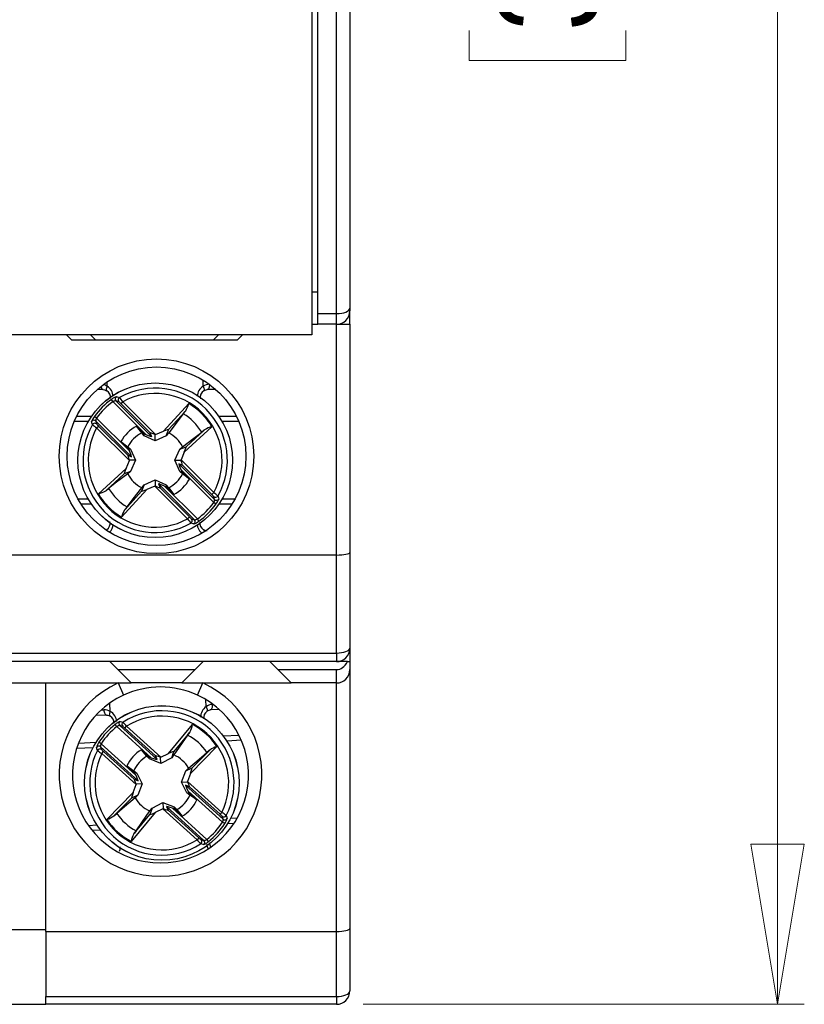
# Model space of a CAD drawing. Header units: millimetres. Extents: x 0 to 420, y 0 to 297.
# Tile 10 of 16: x 215 to 244, y 165 to 202. Entities that reach past the tile are written whole.
import ezdxf

# ---------------------------------------------------------------- set-up
doc = ezdxf.new("R2010")
doc.units = ezdxf.units.MM
doc.styles.add('SLDTEXTSTYLE3', font='TXT', dxfattribs={"width": 0.75})
doc.dimstyles.new('SLDDIMSTYLE0', dxfattribs={"dimtxt": 3.704167, "dimasz": 6, "dimexe": 0, "dimexo": 0.0625, "dimgap": 0.926042, "dimtad": 1, "dimdec": 1, "dimrnd": 1e-09, "dimzin": 12, "dimdsep": 46, "dimtxsty": 'SLDTEXTSTYLE3', "dimblk1": 'CLOSED', "dimblk2": 'CLOSED', "dimsah": 1, "dimcen": 0.09, "dimadec": 0, "dimazin": 3, "dimtfac": 1, "dimtdec": 1, "dimtofl": 0, "dimtmove": 0, "dimatfit": 3, "dimldrblk": 'CLOSED', "dimfxl": 0, "dimfrac": 2, "dimtolj": 1, "dimtzin": 12, "dimarcsym": 0})

# ---------------------------------------------------------------- blocks, each defined once
blk = doc.blocks.new('_CLOSED')
at = {"color": 0, "linetype": 'ByBlock', "lineweight": -2}
for p, q in [((-1, 0.166667), (0, 0)), ((-1, 0.166667), (-1, -0.166667)), ((0, 0), (-1, -0.166667)), ((0, 0), (-1, 0))]:
    blk.add_line(p, q, dxfattribs=at)
blk = doc.blocks.new('_D')
at = {"color": 7, "linetype": 'Continuous', "lineweight": 18}
for p, q in [((227.667, 246.459), (244.213, 246.459)), ((243.213, 164.659), (243.213, 246.459)), ((231.637, 213.493), (231.637, 214.62)), ((231.637, 214.62), (237.523, 214.62)), ((237.523, 214.62), (237.523, 213.493)), ((231.637, 201.18), (231.637, 200.054)), ((237.523, 200.054), (237.523, 201.18)), ((231.637, 200.054), (237.523, 200.054)), ((227.667, 164.659), (244.213, 164.659))]:
    blk.add_line(p, q, dxfattribs=at)
at = {"color": 7, "linetype": 'Continuous', "lineweight": 18, "xscale": 6, "yscale": 6}
for p, rotation in [((243.213, 246.459, 28.24), 90.0000000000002), ((243.213, 164.659, 28.24), 270.0000000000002)]:
    blk.add_blockref('_CLOSED', p, dxfattribs=dict(at, rotation=rotation))
at = {"color": 7, "linetype": 'Continuous', "lineweight": 18, "char_height": 3.7042, "attachment_point": 1, "rotation": 90, "style": 'SLDTEXTSTYLE3'}
for s, insert in [('3,220', (232.748, 201.18)), ('81,8', (238.438, 202.549))]:
    blk.add_mtext(s, dxfattribs=dict(at, insert=insert))

msp = doc.modelspace()

# ---------------------------------------------------------------- linework, layer by layer
at = {"color": 7, "linetype": 'Continuous', "lineweight": 25}
for p, q in [((225.967, 190.559), (225.967, 220.559)), ((226.667, 190.559), (226.667, 220.559)), ((227.167, 220.351), (227.167, 190.766)), ((225.742, 217.563), (225.742, 189.763)), ((225.967, 191.359), (225.742, 191.359)), ((225.967, 190.159), (225.967, 190.559)), ((225.967, 190.559), (226.667, 190.559)), ((226.667, 190.159), (226.667, 190.559)), ((227.167, 190.766), (227.167, 190.659)), ((227.167, 190.159), (227.167, 190.659)), ((225.742, 190.159), (225.967, 190.159)), ((226.667, 190.159), (225.967, 190.159)), ((226.667, 181.509), (226.667, 190.159)), ((226.667, 190.159), (227.167, 190.159)), ((227.167, 190.159), (227.167, 181.599)), ((225.742, 189.763), (213.942, 189.763)), ((216.538, 189.763), (216.742, 189.559)), ((217.642, 189.559), (216.742, 189.559)), ((217.438, 189.763), (217.642, 189.559)), ((222.042, 189.559), (217.642, 189.559)), ((222.042, 189.559), (222.246, 189.763)), ((222.942, 189.559), (222.042, 189.559)), ((223.146, 189.763), (222.942, 189.559)), ((217.917, 187.71), (217.689, 187.71)), ((222.145, 187.71), (221.817, 187.71)), ((218.284, 187.259), (218.226, 187.34)), ((219.517, 186.026), (218.284, 187.259)), ((218.395, 187.289), (219.739, 185.945)), ((218.506, 187.255), (218.395, 187.289)), ((218.584, 187.185), (218.654, 187.255)), ((218.654, 187.255), (219.88, 186.029)), ((219.677, 186.091), (218.584, 187.185)), ((220.175, 186.15), (221.126, 187.189)), ((221.011, 186.916), (220.376, 186.222)), ((216.922, 186.71), (217.482, 186.71)), ((217.669, 186.643), (217.588, 186.701)), ((217.638, 186.532), (217.672, 186.421)), ((218.982, 185.188), (217.638, 186.532)), ((217.669, 186.643), (218.902, 185.41)), ((220.922, 186.806), (220.373, 186.087)), ((222.252, 186.71), (222.912, 186.71)), ((217.672, 186.273), (217.742, 186.344)), ((218.898, 185.047), (217.672, 186.273)), ((217.742, 186.344), (218.836, 185.25)), ((219.165, 186.343), (219.419, 186.066)), ((219.361, 186.087), (219.165, 186.343)), ((219.88, 186.029), (220.175, 186.15)), ((220.282, 185.982), (220.376, 186.222)), ((221.995, 186.319), (220.957, 185.368)), ((221.029, 185.569), (221.722, 186.205)), ((218.861, 185.508), (218.584, 185.762)), ((218.584, 185.762), (218.84, 185.567)), ((219.452, 185.982), (219.419, 186.066)), ((219.419, 186.066), (219.517, 186.026)), ((219.867, 185.795), (219.452, 185.982)), ((219.739, 185.945), (219.677, 186.091)), ((219.867, 185.795), (219.867, 186.024)), ((220.282, 185.982), (219.867, 185.795)), ((218.84, 185.567), (218.945, 185.475)), ((218.902, 185.41), (218.861, 185.508)), ((218.945, 185.475), (218.861, 185.508)), ((218.945, 185.475), (219.132, 185.06)), ((220.602, 185.06), (220.789, 185.475)), ((220.789, 185.475), (221.029, 185.569)), ((220.789, 185.475), (220.894, 185.567)), ((220.957, 185.368), (220.836, 185.073)), ((218.777, 184.752), (218.898, 185.047)), ((218.836, 185.25), (218.982, 185.188)), ((219.132, 185.06), (218.903, 185.06)), ((219.132, 185.06), (218.945, 184.645)), ((220.602, 185.06), (220.831, 185.06)), ((220.789, 184.645), (220.602, 185.06)), ((220.836, 185.073), (222.062, 183.847)), ((217.739, 183.801), (218.777, 184.752)), ((218.945, 184.645), (218.705, 184.551)), ((218.945, 184.645), (218.84, 184.554)), ((220.898, 184.87), (220.752, 184.932)), ((220.752, 184.932), (222.096, 183.589)), ((220.789, 184.645), (220.873, 184.612)), ((220.894, 184.554), (220.789, 184.645)), ((220.832, 184.711), (220.873, 184.612)), ((222.065, 183.478), (220.832, 184.711)), ((221.992, 183.777), (220.898, 184.87)), ((218.705, 184.551), (218.012, 183.916)), ((219.452, 184.138), (219.867, 184.325)), ((219.867, 184.325), (219.867, 184.096)), ((219.867, 184.325), (220.282, 184.138)), ((220.873, 184.612), (221.15, 184.358)), ((221.15, 184.358), (220.894, 184.554)), ((219.559, 183.97), (218.608, 182.932)), ((218.723, 183.205), (219.358, 183.898)), ((219.452, 184.138), (219.358, 183.898)), ((219.361, 184.033), (219.452, 184.138)), ((219.854, 184.091), (219.559, 183.97)), ((221.08, 182.865), (219.854, 184.091)), ((219.995, 184.175), (220.057, 184.029)), ((221.339, 182.832), (219.995, 184.175)), ((220.057, 184.029), (221.15, 182.936)), ((220.315, 184.054), (220.217, 184.095)), ((220.217, 184.095), (221.45, 182.862)), ((220.282, 184.138), (220.315, 184.054)), ((220.282, 184.138), (220.373, 184.033)), ((220.569, 183.777), (220.315, 184.054)), ((220.373, 184.033), (220.569, 183.777)), ((222.062, 183.847), (221.992, 183.777)), ((222.096, 183.589), (222.062, 183.699)), ((217.482, 183.41), (217.091, 183.41)), ((222.146, 183.419), (222.065, 183.478)), ((222.743, 183.41), (222.252, 183.41)), ((221.15, 182.936), (221.08, 182.865)), ((221.228, 182.865), (221.339, 182.832)), ((221.508, 182.781), (221.45, 182.862)), ((182.867, 181.509), (226.667, 181.509)), ((226.667, 177.833), (226.667, 181.509)), ((227.167, 181.599), (227.167, 178.009)), ((227.167, 178.009), (227.167, 177.509)), ((182.867, 177.833), (226.667, 177.833)), ((226.667, 177.833), (226.667, 177.509)), ((226.667, 177.509), (182.867, 177.509)), ((218.167, 177.509), (218.467, 177.209)), ((221.367, 177.209), (221.667, 177.509)), ((224.167, 177.509), (224.467, 177.209)), ((227.076, 177.509), (226.667, 177.509)), ((227.076, 177.509), (227.167, 177.509)), ((227.167, 177.509), (227.167, 177.209)), ((218.467, 177.209), (221.367, 177.209)), ((218.967, 176.709), (218.467, 177.209)), ((221.367, 177.209), (220.867, 176.709)), ((224.467, 177.209), (226.667, 177.209)), ((224.967, 176.709), (224.467, 177.209)), ((226.667, 176.709), (226.667, 177.209)), ((227.167, 177.209), (227.167, 167.503)), ((210.767, 176.709), (218.967, 176.709)), ((215.767, 167.392), (215.767, 176.709)), ((218.474, 176.709), (218.684, 176.255)), ((220.867, 176.709), (218.967, 176.709)), ((220.867, 176.709), (224.967, 176.709)), ((221.45, 176.255), (221.66, 176.709)), ((226.667, 176.709), (224.967, 176.709)), ((226.667, 167.392), (226.667, 176.709)), ((218.038, 175.508), (217.634, 175.488)), ((222.266, 175.719), (221.932, 175.702)), ((218.427, 175.075), (218.365, 175.153)), ((219.72, 173.905), (218.427, 175.075)), ((218.536, 175.111), (219.945, 173.836)), ((218.648, 175.083), (218.536, 175.111)), ((218.729, 175.016), (218.796, 175.09)), ((218.796, 175.09), (220.082, 173.927)), ((220.37, 174.063), (221.268, 175.147)), ((219.876, 173.979), (218.729, 175.016)), ((221.167, 174.869), (220.568, 174.145)), ((221.084, 174.755), (220.572, 174.009)), ((222.417, 174.725), (223.008, 174.755)), ((216.991, 174.455), (217.653, 174.488)), ((217.842, 174.43), (217.759, 174.484)), ((217.818, 174.317), (217.857, 174.209)), ((219.227, 173.042), (217.818, 174.317)), ((217.842, 174.43), (219.135, 173.26)), ((222.18, 174.322), (221.191, 173.32)), ((217.864, 174.06), (217.931, 174.134)), ((219.15, 172.897), (217.864, 174.06)), ((217.931, 174.134), (219.078, 173.097)), ((219.56, 173.959), (219.352, 174.205)), ((219.352, 174.205), (219.619, 173.941)), ((219.656, 173.859), (219.619, 173.941)), ((219.619, 173.941), (219.72, 173.905)), ((219.945, 173.836), (219.876, 173.979)), ((220.08, 173.693), (220.069, 173.921)), ((220.082, 173.927), (220.37, 174.063)), ((220.486, 173.9), (220.568, 174.145)), ((221.252, 173.525), (221.913, 174.194)), ((218.801, 173.596), (219.066, 173.413)), ((219.09, 173.356), (218.801, 173.596)), ((220.08, 173.693), (219.656, 173.859)), ((220.486, 173.9), (220.08, 173.693)), ((219.066, 173.413), (219.176, 173.327)), ((219.135, 173.26), (219.09, 173.356)), ((219.176, 173.327), (219.09, 173.356)), ((219.176, 173.327), (219.383, 172.922)), ((220.851, 172.995), (221.017, 173.419)), ((221.017, 173.419), (221.252, 173.525)), ((221.017, 173.419), (221.117, 173.515)), ((221.191, 173.32), (221.084, 173.02)), ((219.043, 172.597), (219.15, 172.897)), ((219.078, 173.097), (219.227, 173.042)), ((219.383, 172.922), (219.155, 172.91)), ((219.383, 172.922), (219.217, 172.498)), ((220.851, 172.995), (221.08, 173.007)), ((221.058, 172.59), (220.851, 172.995)), ((221.156, 172.82), (221.007, 172.875)), ((221.007, 172.875), (222.416, 171.6)), ((221.084, 173.02), (222.37, 171.857)), ((222.303, 171.783), (221.156, 172.82)), ((218.054, 171.595), (219.043, 172.597)), ((219.217, 172.498), (218.982, 172.392)), ((219.217, 172.498), (219.117, 172.402)), ((221.058, 172.59), (221.144, 172.561)), ((221.168, 172.504), (221.058, 172.59)), ((221.099, 172.657), (221.144, 172.561)), ((222.392, 171.487), (221.099, 172.657)), ((221.144, 172.561), (221.433, 172.321)), ((221.433, 172.321), (221.168, 172.504)), ((218.982, 172.392), (218.321, 171.723)), ((219.748, 172.017), (220.154, 172.224)), ((220.154, 172.224), (220.165, 171.996)), ((220.154, 172.224), (220.578, 172.058)), ((220.289, 172.081), (220.358, 171.938)), ((221.698, 170.806), (220.289, 172.081)), ((219.864, 171.854), (218.966, 170.77)), ((219.067, 171.048), (219.666, 171.772)), ((219.662, 171.908), (219.748, 172.017)), ((219.748, 172.017), (219.666, 171.772)), ((220.152, 171.99), (219.864, 171.854)), ((221.438, 170.827), (220.152, 171.99)), ((220.358, 171.938), (221.505, 170.901)), ((220.615, 171.976), (220.514, 172.012)), ((220.514, 172.012), (221.807, 170.842)), ((220.578, 172.058), (220.615, 171.976)), ((220.578, 172.058), (220.674, 171.958)), ((220.882, 171.712), (220.615, 171.976)), ((220.674, 171.958), (220.882, 171.712)), ((222.37, 171.857), (222.303, 171.783)), ((222.416, 171.6), (222.377, 171.708)), ((222.475, 171.433), (222.392, 171.487)), ((222.822, 171.441), (222.581, 171.429)), ((217.817, 171.192), (217.507, 171.176)), ((221.505, 170.901), (221.438, 170.827)), ((221.586, 170.834), (221.698, 170.806)), ((221.869, 170.764), (221.807, 170.842)), ((214.167, 167.459), (215.767, 167.459)), ((215.767, 167.392), (226.667, 167.392)), ((215.767, 167.392), (215.767, 164.947)), ((226.667, 164.947), (226.667, 167.392)), ((227.167, 167.503), (227.167, 165.159)), ((215.767, 164.947), (226.667, 164.947)), ((215.767, 164.659), (215.767, 164.947)), ((226.667, 164.947), (226.667, 164.659)), ((214.167, 164.659), (215.767, 164.659)), ((226.667, 164.659), (215.767, 164.659))]:
    msp.add_line(p, q, dxfattribs=at)
at = {"color": 1, "linetype": 'Continuous', "lineweight": 25}
for p, q in [((218.069, 187.836), (218.069, 188.003)), ((221.665, 187.836), (221.665, 188.066)), ((217.356, 186.51), (216.83, 186.51)), ((223.004, 186.51), (222.378, 186.51)), ((216.973, 183.61), (217.356, 183.61)), ((222.378, 183.61), (222.861, 183.61)), ((218.183, 175.641), (218.167, 175.957)), ((221.775, 175.82), (221.761, 176.09)), ((222.008, 175.906), (222.035, 175.908)), ((217.845, 175.699), (217.942, 175.703)), ((223.1, 174.559), (222.553, 174.532)), ((217.536, 174.281), (216.92, 174.251)), ((217.361, 171.369), (217.681, 171.385)), ((222.698, 171.636), (222.947, 171.648))]:
    msp.add_line(p, q, dxfattribs=at)
at = {"color": 1, "linetype": 'Continuous', "lineweight": 25, "flags": 128}
for points in [[(217.838, 187.835), (217.838, 187.834), (217.846, 187.799), (217.857, 187.769), (217.87, 187.744), (217.885, 187.725), (217.901, 187.714), (217.917, 187.71)], [(218.069, 187.836), (218.052, 187.803), (218.039, 187.771), (218.031, 187.741), (218.027, 187.715), (218.028, 187.694), (218.034, 187.679), (218.043, 187.67)], [(221.665, 187.836), (221.682, 187.803), (221.695, 187.771), (221.703, 187.741), (221.707, 187.715), (221.706, 187.694), (221.7, 187.679), (221.692, 187.67)], [(218.032, 182.439), (218.034, 182.442), (218.042, 182.45)], [(221.691, 182.45), (221.7, 182.442), (221.706, 182.426), (221.707, 182.405), (221.703, 182.379), (221.702, 182.374)], [(221.775, 175.82), (221.793, 175.788), (221.808, 175.757), (221.818, 175.728), (221.823, 175.702), (221.822, 175.681), (221.817, 175.665), (221.809, 175.656)], [(218.183, 175.641), (218.167, 175.607), (218.156, 175.574), (218.149, 175.545), (218.147, 175.519), (218.149, 175.498), (218.156, 175.482), (218.165, 175.474)], [(221.857, 170.493), (221.839, 170.523), (221.81, 170.652)]]:
    msp.add_lwpolyline(points, dxfattribs=at)
at = {"color": 7, "linetype": 'Continuous', "lineweight": 25, "flags": 128}
for points in [[(217.917, 187.71), (217.964, 187.705), (218.042, 187.671)], [(218.043, 187.67), (218.045, 187.669), (218.06, 187.666)], [(221.692, 187.671), (221.737, 187.695), (221.817, 187.71)], [(221.902, 187.91), (221.901, 187.871), (221.896, 187.834), (221.888, 187.799), (221.877, 187.769), (221.864, 187.744), (221.849, 187.725), (221.833, 187.714), (221.817, 187.71)], [(218.414, 187.444), (218.437, 187.438), (218.527, 187.412)], [(220.922, 186.806), (220.989, 186.89), (221.011, 186.916)], [(217.515, 186.4), (217.508, 186.423), (217.483, 186.513)], [(220.894, 185.567), (221.313, 185.887), (221.613, 186.115)], [(221.722, 186.205), (221.705, 186.19), (221.613, 186.115)], [(219.452, 185.982), (219.4, 186.042), (219.361, 186.087)], [(220.373, 186.087), (220.334, 186.042), (220.282, 185.982)], [(218.84, 184.554), (218.421, 184.234), (218.121, 184.005)], [(218.012, 183.916), (218.029, 183.93), (218.121, 184.005)], [(218.812, 183.314), (219.041, 183.614), (219.361, 184.033)], [(222.219, 183.72), (222.226, 183.697), (222.251, 183.607)], [(218.812, 183.314), (218.745, 183.231), (218.723, 183.205)], [(221.32, 182.676), (221.297, 182.682), (221.207, 182.708)], [(221.674, 182.455), (221.689, 182.452), (221.691, 182.45)], [(221.817, 182.41), (221.77, 182.416), (221.692, 182.45)], [(226.667, 177.833), (226.765, 177.836), (226.858, 177.846), (226.945, 177.863), (227.021, 177.884), (227.083, 177.911), (227.129, 177.941), (227.157, 177.974), (227.167, 178.009)], [(222.008, 175.906), (222.008, 175.867), (222.005, 175.83), (221.999, 175.795), (221.99, 175.764), (221.978, 175.738), (221.964, 175.719), (221.949, 175.707), (221.932, 175.702)], [(217.942, 175.703), (217.946, 175.665), (217.952, 175.627), (217.962, 175.593), (217.974, 175.563), (217.988, 175.539), (218.004, 175.522), (218.021, 175.511), (218.038, 175.508)], [(218.038, 175.508), (218.085, 175.505), (218.164, 175.475)], [(218.165, 175.474), (218.167, 175.473), (218.182, 175.471)], [(221.81, 175.657), (221.854, 175.683), (221.932, 175.702)], [(218.547, 175.267), (218.57, 175.262), (218.661, 175.241)], [(221.084, 174.755), (221.147, 174.842), (221.167, 174.869)], [(217.701, 174.18), (217.693, 174.202), (217.663, 174.291)], [(219.656, 173.859), (219.601, 173.916), (219.56, 173.959)], [(220.572, 174.009), (220.535, 173.962), (220.486, 173.9)], [(221.117, 173.515), (221.52, 173.856), (221.808, 174.099)], [(221.913, 174.194), (221.897, 174.179), (221.808, 174.099)], [(219.117, 172.402), (218.714, 172.061), (218.426, 171.818)], [(218.321, 171.723), (218.337, 171.738), (218.426, 171.818)], [(219.15, 171.162), (219.364, 171.473), (219.662, 171.908)], [(222.533, 171.737), (222.541, 171.715), (222.571, 171.626)], [(219.15, 171.162), (219.087, 171.075), (219.067, 171.048)], [(221.687, 170.65), (221.664, 170.655), (221.573, 170.676)], [(218.538, 170.559), (218.537, 170.454), (218.513, 170.383)], [(226.667, 164.947), (226.765, 164.951), (226.858, 164.963), (226.945, 164.983), (227.021, 165.009), (227.083, 165.041), (227.129, 165.078), (227.157, 165.117), (227.167, 165.159)]]:
    msp.add_lwpolyline(points, dxfattribs=at)
at = {"color": 7, "linetype": 'Continuous', "lineweight": 25}
for centre, radius in [((219.917, 185.209), 3.65), ((219.917, 185.209), 3.35), ((219.867, 185.06), 2.9), ((219.867, 185.06), 2.899), ((220.117, 172.959), 2.9), ((220.117, 172.959), 2.899)]:
    msp.add_circle(centre, radius, dxfattribs=at)
for centre, radius, start, end in [((226.667, 190.659), 0.5, 270, 0), ((217.903, 187.425), 0.287, 350.6181, 56.9049), ((219.867, 185.06), 2.707, 330.3316, 119.6684), ((221.827, 187.433), 0.27, 119.8923, 195.4182), ((221.904, 187.49), 0.42, 90.2192, 124.6136), ((219.867, 185.06), 2.809, 125.7498, 144.2502), ((219.867, 185.06), 2.709, 125.7498, 144.2502), ((218.611, 186.871), 0.606, 108.9262, 129.3868), ((218.395, 187.072), 0.217, 89.7593, 120.5567), ((218.467, 187.359), 0.1, 121.7574, 224.4968), ((218.577, 187.326), 0.1, 120.0913, 224.4788), ((218.122, 186.754), 0.631, 43.0173, 52.5616), ((216.947, 186.004), 2.117, 36.2344, 41.7076), ((219.867, 185.06), 2.508, 331.0781, 118.9219), ((220.083, 187.466), 1.08, 329.3376, 345.0939), ((219.867, 185.06), 2.473, 30.6058, 59.3942), ((218.024, 186.335), 0.57, 139.9468, 161.7402), ((217.568, 186.46), 0.1, 45.5032, 148.2426), ((217.812, 186.544), 0.174, 145.5687, 184.1153), ((219.867, 185.06), 2.04, 31.1435, 58.8565), ((219.867, 185.06), 2.707, 150.3316, 299.6684), ((219.867, 185.06), 2.508, 151.0781, 298.9219), ((217.602, 186.35), 0.1, 45.5212, 149.9087), ((218.507, 187.466), 1.456, 227.0501, 235.0079), ((218.124, 186.761), 0.566, 216.8844, 227.5368), ((219.867, 185.06), 1.463, 118.6836, 151.3164), ((222.273, 185.276), 1.08, 104.9061, 120.6624), ((219.867, 185.06), 1.145, 116.2477, 153.7523), ((219.867, 185.06), 1.145, 26.2477, 63.7523), ((219.867, 185.06), 1.145, 206.2477, 243.7523), ((219.867, 185.06), 1.145, 296.2477, 333.7523), ((219.867, 185.06), 1.463, 298.6836, 331.3164), ((217.461, 184.845), 1.08, 284.9061, 300.6624), ((219.867, 185.06), 2.04, 211.1435, 238.8565), ((219.867, 185.06), 2.473, 210.6058, 239.3942), ((221.61, 183.359), 0.566, 36.8844, 47.5368), ((221.227, 182.654), 1.456, 47.0501, 55.0079), ((222.132, 183.771), 0.1, 225.5212, 329.9087), ((221.922, 183.576), 0.174, 325.5687, 4.1153), ((222.166, 183.66), 0.1, 225.5032, 328.2426), ((221.71, 183.786), 0.57, 319.9468, 341.7402), ((219.651, 182.654), 1.08, 149.3376, 165.0939), ((219.867, 185.06), 2.709, 305.7498, 324.2502), ((219.867, 185.06), 2.809, 305.7498, 324.2502), ((222.787, 184.116), 2.117, 216.2344, 221.7076), ((221.612, 183.366), 0.631, 223.0173, 232.5616), ((221.157, 182.795), 0.1, 300.0913, 44.4788), ((221.267, 182.761), 0.1, 301.7574, 44.4968), ((221.123, 183.249), 0.606, 288.9262, 309.3868), ((221.339, 183.048), 0.217, 269.7593, 300.5567), ((217.907, 182.687), 0.27, 299.8907, 15.4085), ((221.831, 182.696), 0.287, 170.6092, 236.9035), ((226.667, 178.009), 0.5, 270, 0), ((226.667, 177.209), 0.5, 270, 0), ((220.067, 173.259), 3.8, 114.784, 65.216), ((220.067, 173.259), 3.3, 65.216, 114.784), ((220.067, 173.259), 3.3, 114.784, 65.216), ((222.03, 175.487), 0.42, 93.0768, 127.4712), ((217.961, 175.284), 0.42, 58.244, 92.6384), ((218.039, 175.223), 0.285, 355.348, 60.0109), ((220.117, 172.959), 2.707, 333.1892, 122.526), ((220.117, 172.959), 2.508, 333.9357, 121.7795), ((221.976, 175.42), 0.286, 125.2236, 192.343), ((220.117, 172.959), 2.809, 128.6074, 147.1078), ((220.117, 172.959), 2.709, 128.6074, 147.1078), ((218.772, 174.704), 0.606, 111.7838, 132.2443), ((218.546, 174.894), 0.217, 92.6169, 123.4143), ((218.604, 175.185), 0.1, 124.615, 227.3544), ((218.716, 175.157), 0.1, 122.9489, 227.3364), ((218.29, 174.563), 0.631, 45.8749, 55.4192), ((217.153, 173.756), 2.117, 39.092, 44.5652), ((220.212, 175.372), 1.08, 332.1952, 347.9515), ((220.117, 172.959), 2.473, 33.4634, 62.2518), ((220.117, 172.959), 2.04, 34.0011, 61.7141), ((218.212, 174.139), 0.57, 142.8044, 164.5978), ((217.751, 174.242), 0.1, 48.3608, 151.1002), ((217.991, 174.338), 0.174, 148.4263, 186.9729), ((222.509, 173.294), 1.08, 107.7637, 123.52), ((220.117, 172.959), 2.707, 153.1892, 302.526), ((220.117, 172.959), 2.508, 153.9357, 301.7795), ((217.79, 174.134), 0.1, 48.3788, 152.7663), ((218.639, 175.294), 1.456, 229.9077, 237.8655), ((218.292, 174.57), 0.566, 219.742, 230.3944), ((220.117, 172.959), 1.463, 121.5412, 154.174), ((220.117, 172.959), 1.145, 119.1053, 156.6099), ((220.117, 172.959), 1.145, 29.1053, 66.6099), ((220.117, 172.959), 1.145, 299.1053, 336.6099), ((220.117, 172.959), 1.145, 209.1053, 246.6099), ((220.117, 172.959), 1.463, 301.5412, 334.174), ((217.725, 172.623), 1.08, 287.7637, 303.52), ((220.117, 172.959), 2.04, 214.0011, 241.7141), ((221.942, 171.347), 0.566, 39.742, 50.3944), ((221.595, 170.623), 1.456, 49.9077, 57.8655), ((222.444, 171.783), 0.1, 228.3788, 332.7663), ((220.117, 172.959), 2.473, 213.4634, 242.2518), ((220.117, 172.959), 2.709, 308.6074, 327.1078), ((220.117, 172.959), 2.809, 308.6074, 327.1078), ((222.243, 171.579), 0.174, 328.4263, 6.9729), ((222.483, 171.675), 0.1, 228.3608, 331.1002), ((222.022, 171.778), 0.57, 322.8044, 344.5978), ((220.022, 170.545), 1.08, 152.1952, 167.9515), ((223.081, 172.161), 2.117, 219.092, 224.5652), ((221.944, 171.354), 0.631, 225.8749, 235.4192), ((221.518, 170.76), 0.1, 302.9489, 47.3364), ((221.63, 170.732), 0.1, 304.615, 47.3544), ((221.462, 171.213), 0.606, 291.7838, 312.2443), ((221.688, 171.023), 0.217, 272.6169, 303.4143), ((222.109, 170.685), 0.201, 170.8676, 214.8039), ((226.667, 165.159), 0.5, 270, 0)]:
    msp.add_arc(centre, radius, start, end, dxfattribs=at)
at = {"color": 1, "linetype": 'Continuous', "lineweight": 25}
for centre, radius, start, end in [((217.827, 187.484), 0.427, 55.528, 77.1085), ((217.819, 187.437), 0.471, 3.2986, 57.9179), ((221.912, 187.439), 0.467, 121.9113, 177.0049), ((217.908, 182.654), 0.38, 310.6443, 0.3638), ((221.843, 182.66), 0.397, 180.5453, 231.0259), ((222.05, 175.43), 0.478, 125.1884, 180.9297), ((217.944, 175.222), 0.482, 5.1116, 60.3558)]:
    msp.add_arc(centre, radius, start, end, dxfattribs=at)
at = {"color": 7, "linetype": 'Continuous', "lineweight": 25}
for centre, major_axis, ratio, start_param, end_param in [((226.667, 190.766), (0.5, 0), 0.414214, 4.712389, 6.283185), ((220.158, 186.132), (0.218, 0.091), 0.04428, 6.24051, 7.758946), ((219.498, 186.045), (0.241, -0.1), 0.040112, 4.809235, 6.32409), ((219.918, 185.992), (0.241, -0.1), 0.040112, 1.799222, 3.182497), ((219.888, 186.021), (0.1, 0.041), 0.096832, 1.611647, 1.743226), ((218.882, 185.429), (-0.1, 0.241), 0.040112, 3.100688, 4.615543), ((220.939, 185.351), (0.091, 0.218), 0.04428, 4.807424, 6.325861), ((218.935, 185.01), (-0.1, 0.241), 0.040112, 6.242281, 7.625556), ((218.906, 185.039), (0.041, 0.1), 0.096832, 1.398366, 1.529945), ((220.828, 185.081), (0.041, 0.1), 0.096832, 4.539959, 4.671538), ((220.799, 185.111), (-0.1, 0.241), 0.040112, 3.100688, 4.483964), ((218.795, 184.769), (0.091, 0.218), 0.04428, 1.665832, 3.184268), ((220.852, 184.691), (-0.1, 0.241), 0.040112, 6.242281, 7.757136), ((219.576, 183.988), (0.218, 0.091), 0.04428, 3.098917, 4.617354), ((219.846, 184.099), (0.1, 0.041), 0.096832, 4.75324, 4.884819), ((219.816, 184.129), (0.241, -0.1), 0.040112, 4.940814, 6.32409), ((220.236, 184.075), (0.241, -0.1), 0.040112, 1.667642, 3.182497), ((226.667, 181.599), (0.5, 0), 0.181335, 4.712389, 6.283185), ((226.667, 177.916), (0, 0.707), 0.707107, 3.141593, 4.098885), ((220.121, 173.891), (0.246, -0.088), 0.040112, 1.799222, 3.182497), ((220.09, 173.919), (0.0983, 0.0458), 0.096832, 1.611647, 1.743226), ((220.354, 174.044), (0.213, 0.102), 0.04428, 6.24051, 7.758946), ((219.699, 173.924), (0.246, -0.088), 0.040112, 4.809235, 6.32409), ((219.115, 173.278), (-0.112, 0.236), 0.040112, 3.100688, 4.615543), ((221.173, 173.303), (0.08, 0.222), 0.04428, 4.807424, 6.325861), ((219.189, 172.861), (-0.112, 0.236), 0.040112, 6.242281, 7.625556), ((219.158, 172.889), (0.036, 0.102), 0.096832, 1.398366, 1.529945), ((221.119, 172.639), (-0.112, 0.236), 0.040112, 6.242281, 7.757136), ((221.076, 173.028), (0.036, 0.102), 0.096832, 4.539959, 4.671538), ((221.045, 173.056), (-0.112, 0.236), 0.040112, 3.100688, 4.483964), ((219.061, 172.614), (0.08, 0.222), 0.04428, 1.665832, 3.184268), ((220.535, 171.993), (0.246, -0.088), 0.040112, 1.667642, 3.182497), ((219.88, 171.873), (0.213, 0.102), 0.04428, 3.098917, 4.617354), ((220.144, 171.998), (0.0983, 0.0458), 0.096832, 4.75324, 4.884819), ((220.113, 172.026), (0.246, -0.088), 0.040112, 4.940814, 6.32409), ((226.667, 167.503), (0.5, 0), 0.221695, 4.712389, 6.283185)]:
    msp.add_ellipse(centre, major_axis=major_axis, ratio=ratio, start_param=start_param, end_param=end_param, dxfattribs=at)

# ---------------------------------------------------------------- dimensions: what is measured, and where the dimension line sits
at = {"color": 7, "linetype": 'Continuous', "lineweight": 18}
dim = msp.add_linear_dim(base=(243.213, 246.459), p1=(226.667, 164.659), p2=(226.667, 246.459), angle=90, dimstyle='SLDDIMSTYLE0', dxfattribs=at)
dim.commit()
dim.dimension.update_dxf_attribs({"geometry": '_D', "text_midpoint": (243.213, 207.337), "dimtype": 160})

doc.saveas('drawing.dxf')
